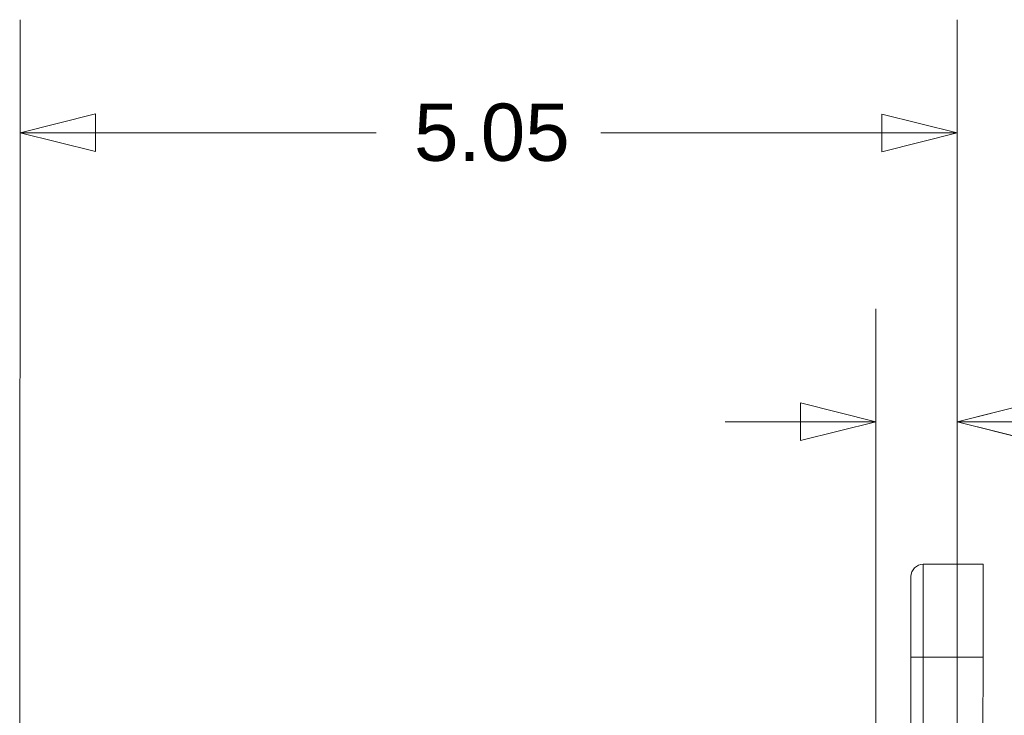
# Model space of a CAD drawing. Header units: inches. Extents: x 0 to 110, y 2 to 70.
# Tile 80 of 129: x 60.88 to 66.19, y 40.88 to 44.63. Entities that reach past the tile are written whole.
import ezdxf

# ---------------------------------------------------------------- set-up
doc = ezdxf.new("R2010")
doc.units = ezdxf.units.IN
doc.header["$LTSCALE"] = 3.25
doc.header["$MEASUREMENT"] = 0
for name, color, linetype, lineweight in [('Dimension (ANSI)', 7, 'Continuous', 9), ('Visible (ANSI)', 7, 'Continuous', 18), ('Visible Narrow (ANSI)', 7, 'Continuous', 5)]:
    doc.layers.add(name, color=color, linetype=linetype, lineweight=lineweight)
doc.styles.add('Note Text (ANSI)', font='arial.ttf')
doc.dimstyles.new('.XX', dxfattribs={"dimscale": 3.25, "dimtxt": 0.095, "dimasz": 0.125, "dimexe": 0.1875, "dimexo": 0.0625, "dimgap": 0.0625, "dimtad": 0, "dimtih": 1, "dimtoh": 1, "dimrnd": 1e-08, "dimzin": 0, "dimdsep": 46, "dimtxsty": 'Note Text (ANSI)', "dimblk": 'Filled-1', "dimcen": 0.09, "dimdle": 0.45, "dimclrd": 256, "dimclre": 256, "dimclrt": 256, "dimadec": 0, "dimazin": 1, "dimtfac": 1.263158, "dimtofl": 0, "dimtmove": 0, "dimatfit": 3, "dimfxl": 1, "dimtolj": 1, "dimtzin": 4, "dimlwd": -1, "dimlwe": -1, "dimarcsym": 0})

# ---------------------------------------------------------------- blocks, each defined once
blk = doc.blocks.new('Filled-1')
at = {"color": 0}
for p, q in [((0, 0), (-1, 0.25)), ((-1, 0.25), (-1, -0.25)), ((-1, 0), (0, 0)), ((-1, -0.25), (0, 0))]:
    blk.add_line(p, q, dxfattribs=at)
at = {"color": 0, "flags": 128}
blk.add_lwpolyline([(-1, -0.25), (0, 0), (-1, 0.25), (-1, -0.25)], dxfattribs=at)
at = {"color": 0}
blk.add_solid([(-1, -0.25), (0, 0), (-1, 0.25), (-1, -0.25)], dxfattribs=at)
blk = doc.blocks.new('*D48')
at = {"layer": 'Defpoints', "color": 0, "transparency": 16777216}
for p in [(65.495, 42.4615), (65.4944, 39.4705), (65.9318, 38.9124)]:
    blk.add_point(p, dxfattribs=at)
at = {"layer": 'Dimension (ANSI)', "transparency": 16777216}
for p, q in [((65.4944, 39.6736), (65.4951, 43.0709)), ((65.9318, 39.1155), (65.9326, 43.0708)), ((65.0887, 42.4616), (64.6825, 42.4617)), ((66.3387, 42.4614), (66.9741, 42.4612))]:
    blk.add_line(p, q, dxfattribs=at)
at = {"layer": 'Dimension (ANSI)', "transparency": 16777216, "xscale": 0.40625, "yscale": 0.40625, "zscale": 0.40625}
for p, rotation in [((65.495, 42.4615), 359.9884118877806), ((65.9325, 42.4615), 179.9884118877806)]:
    blk.add_blockref('Filled-1', p, dxfattribs=dict(at, rotation=rotation))
at = {"layer": 'Dimension (ANSI)', "transparency": 16777216, "insert": (67.1772, 42.6189), "char_height": 0.30875, "attachment_point": 1, "style": 'Note Text (ANSI)'}
blk.add_mtext('\\A1;0.44', dxfattribs=at)
blk = doc.blocks.new('*D49')
at = {"layer": 'Defpoints', "color": 0, "transparency": 16777216}
for p in [(60.8828, 44.0196), (65.9318, 38.9124), (60.8808, 34.0697)]:
    blk.add_point(p, dxfattribs=at)
at = {"layer": 'Dimension (ANSI)', "transparency": 16777216}
for p, q in [((60.8808, 34.2729), (60.8829, 44.629)), ((65.9318, 39.1155), (65.9329, 44.628)), ((61.2891, 44.0195), (62.8025, 44.0192)), ((65.5266, 44.0187), (64.0131, 44.019))]:
    blk.add_line(p, q, dxfattribs=at)
at = {"layer": 'Dimension (ANSI)', "transparency": 16777216, "xscale": 0.40625, "yscale": 0.40625, "zscale": 0.40625}
for p, rotation in [((60.8828, 44.0196), 179.9884118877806), ((65.9328, 44.0186), 359.9884118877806)]:
    blk.add_blockref('Filled-1', p, dxfattribs=dict(at, rotation=rotation))
at = {"layer": 'Dimension (ANSI)', "transparency": 16777216, "insert": (63.0056, 44.1768), "char_height": 0.30875, "attachment_point": 1, "style": 'Note Text (ANSI)'}
blk.add_mtext('\\A1;5.05', dxfattribs=at)

msp = doc.modelspace()

# ---------------------------------------------------------------- linework, layer by layer
at = {"layer": 'Visible (ANSI)'}
for p, q in [((65.749, 41.6931), (66.0723, 41.6931)), ((66.0722, 41.1932), (66.0723, 41.6931)), ((65.684, 41.6282), (65.6839, 41.1932)), ((65.6837, 40.2653), (65.6839, 41.1932)), ((66.0722, 41.1932), (66.072, 40.0495))]:
    msp.add_line(p, q, dxfattribs=at)
msp.add_arc((65.749, 41.6281), 0.065, 89.9884, 179.9884, dxfattribs=at)
at = {"layer": 'Visible Narrow (ANSI)'}
for p, q in [((65.749, 41.6931), (65.7489, 41.1932)), ((65.7487, 40.2655), (65.7489, 41.1932)), ((65.7489, 41.1932), (66.0722, 41.1932))]:
    msp.add_line(p, q, dxfattribs=at)
msp.add_ellipse((65.7489, 41.1932), major_axis=(-0.065, 0), ratio=0.000202, start_param=4.712389, end_param=6.283185, dxfattribs=at)

# ---------------------------------------------------------------- dimensions: what is measured, and where the dimension line sits
at = {"layer": 'Dimension (ANSI)'}
for base, p2, picture, middle in [((60.8828, 44.0196), (60.8808, 34.0697), '*D49', (63.4078, 44.0191)), ((65.495, 42.4615), (65.4944, 39.4705), '*D48', (67.5776, 42.4612))]:
    dim = msp.add_linear_dim(base=base, p1=(65.9318, 38.9124), p2=p2, angle=359.9884, dimstyle='.XX', override={"dimgap": 0.0625, "dimdec": 2, "dimtol": 0, "dimlim": 0, "dimtp": 0, "dimtm": 0, "dimtdec": 2, "dimatfit": 1}, dxfattribs=at)
    dim.commit()
    dim.dimension.update_dxf_attribs({"geometry": picture, "text_midpoint": middle, "dimtype": 160})

doc.saveas('drawing.dxf')
